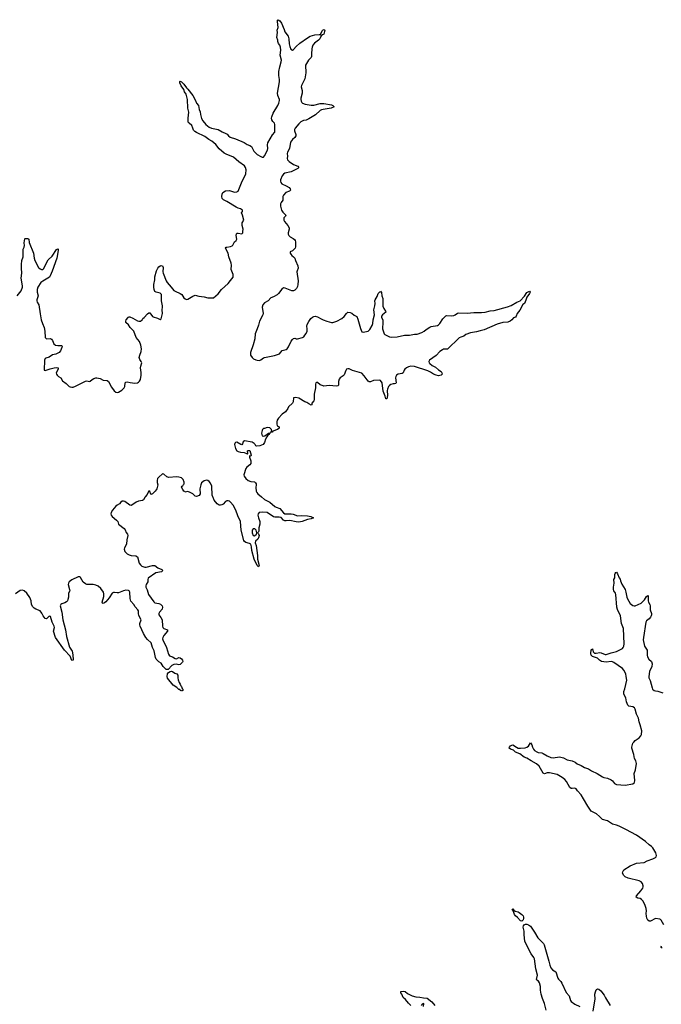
# Model space of a CAD drawing. Header units: inches. Extents: x 1384771 to 1534001, y 461348 to 645899.
# Tile 56 of 105: x 1495184 to 1505363, y 511947 to 527574. Entities that reach past the tile are written whole.
import ezdxf

# ---------------------------------------------------------------- set-up
doc = ezdxf.new("R2010")
doc.units = ezdxf.units.IN
doc.header["$MEASUREMENT"] = 0
for name, color, linetype in [('B4591', 7, 'Continuous'), ('B4592', 7, 'Continuous'), ('B5501', 7, 'Continuous'), ('B5502', 7, 'Continuous')]:
    doc.layers.add(name, color=color, linetype=linetype)

msp = doc.modelspace()

# ---------------------------------------------------------------- linework, layer by layer
at = {"layer": 'B4591', "color": 6, "elevation": 700}
for points in [[(1497176, 520000), (1497170, 519992), (1497148, 519952), (1497130, 519943), (1497070, 519931), (1497030, 519916), (1496965, 519870), (1496950, 519866), (1496930, 519869), (1496850, 519925), (1496830, 519932), (1496810, 519932), (1496790, 519918), (1496768, 519890), (1496730, 519871), (1496710, 519855), (1496657, 519790), (1496636, 519750), (1496632, 519730), (1496637, 519710), (1496650, 519690), (1496722, 519630), (1496739, 519610), (1496753, 519570), (1496840, 519500), (1496856, 519476), (1496873, 519433), (1496893, 519410), (1496898, 519390), (1496883, 519317), (1496880, 519250), (1496846, 519190), (1496842, 519170), (1496854, 519134), (1496890, 519096), (1496920, 519080), (1496952, 519072), (1497024, 519064), (1497050, 519050), (1497080, 518950), (1497100, 518920), (1497123, 518903), (1497170, 518886), (1497190, 518887), (1497290, 518913), (1497330, 518911), (1497375, 518875), (1497438, 518850), (1497454, 518830), (1497435, 518810), (1497344, 518796), (1497224, 518710), (1497215, 518690), (1497215, 518650), (1497190, 518610), (1497183, 518590), (1497187, 518570), (1497206, 518526), (1497229, 518450), (1497310, 518333), (1497330, 518317), (1497390, 518307), (1497417, 518297), (1497429, 518289), (1497442, 518270), (1497447, 518250), (1497442, 518218), (1497402, 518170), (1497390, 518150), (1497391, 518131), (1497425, 518085), (1497442, 518050), (1497448, 517950), (1497454, 517930), (1497470, 517914), (1497527, 517890), (1497530, 517870), (1497470, 517798), (1497453, 517770), (1497451, 517750), (1497455, 517730), (1497514, 517610), (1497545, 517505), (1497559, 517479), (1497610, 517464), (1497650, 517435), (1497670, 517432), (1497710, 517449), (1497730, 517445), (1497750, 517430), (1497765, 517410), (1497771, 517390), (1497764, 517376), (1497730, 517342), (1497710, 517336), (1497665, 517345), (1497630, 517342), (1497598, 517322), (1497538, 517262), (1497530, 517259), (1497510, 517262), (1497461, 517310), (1497430, 517361), (1497390, 517380), (1497350, 517425), (1497339, 517450), (1497317, 517557), (1497289, 517610), (1497270, 517685), (1497210, 517738), (1497185, 517770), (1497150, 517831), (1497097, 517950), (1497090, 517970), (1497090, 517990), (1497111, 518050), (1497076, 518116), (1497069, 518150), (1497068, 518190), (1497060, 518210), (1497014, 518254), (1496992, 518292), (1496946, 518346), (1496936, 518390), (1496931, 518490), (1496921, 518510), (1496910, 518517), (1496870, 518519), (1496828, 518512), (1496750, 518478), (1496730, 518476), (1496690, 518485), (1496670, 518483), (1496649, 518470), (1496602, 518398), (1496550, 518334), (1496530, 518317), (1496510, 518310), (1496496, 518316), (1496490, 518330), (1496518, 518422), (1496518, 518462), (1496512, 518490), (1496470, 518548), (1496430, 518583), (1496390, 518601), (1496350, 518612), (1496251, 518611), (1496230, 518618), (1496188, 518648), (1496150, 518720), (1496130, 518731), (1496110, 518729), (1496010, 518686), (1495968, 518652), (1495956, 518630), (1495955, 518610), (1495976, 518530), (1495977, 518510), (1495959, 518470), (1495960, 518410), (1495949, 518371), (1495940, 518350), (1495925, 518335), (1495900, 518320), (1495850, 518301), (1495834, 518290), (1495827, 518270), (1495853, 518173), (1495867, 518047), (1495911, 517890), (1495925, 517785), (1495976, 517616), (1496014, 517550), (1496021, 517530), (1496032, 517432), (1496030, 517410), (1496010, 517402), (1495982, 517470), (1495892, 517570), (1495751, 517771), (1495721, 517870), (1495735, 517930), (1495731, 517950), (1495701, 518010), (1495670, 518101), (1495650, 518109), (1495610, 518066), (1495590, 518070), (1495555, 518110), (1495534, 518154), (1495510, 518190), (1495440, 518220), (1495414, 518234), (1495390, 518256), (1495372, 518290), (1495366, 518350), (1495343, 518403), (1495297, 518470), (1495252, 518512), (1495230, 518519), (1495190, 518513), (1495118, 518462)], [(1499020, 520000), (1499070, 519957), (1499150, 519914), (1499230, 519849), (1499250, 519838), (1499310, 519816), (1499370, 519746), (1499390, 519731), (1499492, 519732), (1499525, 519725), (1499590, 519699), (1499650, 519704), (1499750, 519701), (1499801, 519690), (1499845, 519670), (1499808, 519652), (1499750, 519643), (1499665, 519610), (1499610, 519601), (1499570, 519602), (1499470, 519624), (1499410, 519618), (1499390, 519620), (1499369, 519630), (1499330, 519675), (1499299, 519679), (1499230, 519678), (1499210, 519683), (1499110, 519753), (1499030, 519758), (1498983, 519750), (1498966, 519730), (1498963, 519710), (1498970, 519670), (1498992, 519608), (1498995, 519570), (1498977, 519510), (1498976, 519464), (1498970, 519446), (1498954, 519430), (1498970, 519414), (1498983, 519390), (1498974, 519350), (1498960, 519330), (1498925, 519295), (1498920, 519270), (1498934, 519230), (1498954, 519070), (1498954, 519010), (1498981, 518910), (1498979, 518901), (1498970, 518892), (1498963, 518903), (1498950, 518910), (1498906, 519010), (1498866, 519150), (1498862, 519210), (1498850, 519249), (1498830, 519263), (1498770, 519275), (1498750, 519290), (1498740, 519310), (1498697, 519470), (1498687, 519610), (1498642, 519702), (1498615, 519790), (1498570, 519869), (1498530, 519918), (1498510, 519933), (1498490, 519937), (1498470, 519936), (1498450, 519928), (1498410, 519886), (1498390, 519873), (1498370, 519868), (1498350, 519871), (1498330, 519880), (1498319, 519890), (1498271, 519950), (1498252, 519990), (1498249, 520000)]]:
    msp.add_lwpolyline(points, dxfattribs=at)
for points in [[(1498890, 519493), (1498874, 519470), (1498871, 519450), (1498873, 519430), (1498886, 519390), (1498890, 519385), (1498910, 519381), (1498942, 519410), (1498948, 519432), (1498934, 519470), (1498912, 519492)], [(1497750, 516918), (1497745, 516925), (1497730, 516929), (1497722, 516942), (1497710, 516945), (1497677, 516977), (1497619, 517010), (1497530, 517125), (1497523, 517150), (1497530, 517190), (1497547, 517213), (1497570, 517230), (1497590, 517235), (1497610, 517231), (1497645, 517205), (1497675, 517190), (1497690, 517171), (1497690, 517130), (1497697, 517097), (1497712, 517052), (1497730, 517030), (1497741, 517001), (1497750, 516991), (1497760, 516960), (1497771, 516950), (1497770, 516926)]]:
    msp.add_lwpolyline(points, close=True, dxfattribs=at)
at = {"layer": 'B4592', "color": 6, "elevation": 700}
for points in [[(1495143, 523190), (1495209, 523270), (1495230, 523330), (1495230, 523350), (1495206, 523470), (1495220, 523550), (1495210, 523630), (1495212, 523690), (1495220, 523750), (1495239, 523810), (1495238, 523930), (1495256, 523964), (1495262, 523990), (1495256, 524030), (1495258, 524062), (1495266, 524094), (1495270, 524101), (1495277, 524103), (1495310, 524101), (1495330, 524090), (1495336, 524036), (1495400, 523870), (1495413, 523790), (1495425, 523750), (1495481, 523641), (1495510, 523619), (1495530, 523610), (1495550, 523610), (1495560, 523620), (1495637, 523763), (1495700, 523820), (1495770, 523927), (1495790, 523935), (1495796, 523930), (1495796, 523910), (1495773, 523790), (1495698, 523582), (1495667, 523510), (1495655, 523490), (1495632, 523470), (1495550, 523426), (1495518, 523402), (1495472, 523330), (1495462, 523290), (1495462, 523250), (1495476, 523190), (1495455, 523130), (1495455, 523110), (1495462, 523090), (1495488, 523048), (1495506, 522906), (1495526, 522810), (1495544, 522750), (1495572, 522690), (1495582, 522630), (1495589, 522529), (1495610, 522510), (1495670, 522513), (1495690, 522504), (1495704, 522484), (1495724, 522430), (1495750, 522411), (1495790, 522404), (1495843, 522403), (1495850, 522401), (1495856, 522390), (1495853, 522370), (1495830, 522318), (1495810, 522290), (1495756, 522264), (1495706, 522254), (1495650, 522216), (1495596, 522204), (1495585, 522195), (1495579, 522170), (1495572, 522010), (1495590, 522004), (1495665, 522035), (1495731, 522051), (1495770, 522054), (1495792, 522050), (1495796, 522030), (1495763, 521970), (1495767, 521950), (1495779, 521930), (1495801, 521910), (1495836, 521890), (1495864, 521844), (1495922, 521802), (1495970, 521755), (1495986, 521746), (1496010, 521742), (1496030, 521743), (1496070, 521759), (1496230, 521838), (1496250, 521841), (1496290, 521832), (1496303, 521837), (1496335, 521865), (1496361, 521879), (1496390, 521890), (1496410, 521892), (1496460, 521880), (1496510, 521853), (1496570, 521850), (1496593, 521830), (1496641, 521741), (1496685, 521685), (1496710, 521663), (1496730, 521659), (1496750, 521665), (1496804, 521696), (1496841, 521730), (1496849, 521750), (1496857, 521810), (1496870, 521823), (1496890, 521827), (1496935, 521815), (1497010, 521804), (1497050, 521810), (1497070, 521819), (1497085, 521835), (1497098, 521862), (1497112, 521930), (1497113, 521973), (1497100, 522050), (1497104, 522076), (1497118, 522110), (1497121, 522130), (1497113, 522150), (1497090, 522181), (1497080, 522210), (1497089, 522251), (1497111, 522309), (1497114, 522350), (1497106, 522410), (1497084, 522464), (1497032, 522530), (1496996, 522630), (1496936, 522690), (1496910, 522732), (1496869, 522770), (1496866, 522790), (1496873, 522810), (1496903, 522850), (1496910, 522856), (1496930, 522860), (1496978, 522838), (1497050, 522792), (1497073, 522787), (1497102, 522790), (1497129, 522810), (1497139, 522830), (1497157, 522850), (1497210, 522908), (1497230, 522922), (1497250, 522919), (1497290, 522865), (1497299, 522859), (1497370, 522839), (1497410, 522816), (1497430, 522825), (1497447, 522910), (1497444, 522970), (1497451, 523010), (1497451, 523030), (1497432, 523110), (1497436, 523190), (1497433, 523210), (1497424, 523224), (1497410, 523236), (1497350, 523250), (1497330, 523261), (1497317, 523290), (1497311, 523331), (1497311, 523370), (1497325, 523445), (1497327, 523493), (1497356, 523590), (1497376, 523630), (1497390, 523651), (1497410, 523668), (1497430, 523673), (1497450, 523667), (1497462, 523642), (1497455, 523570), (1497458, 523550), (1497508, 523428), (1497523, 523403), (1497589, 523330), (1497630, 523276), (1497650, 523264), (1497730, 523230), (1497754, 523210), (1497790, 523159), (1497810, 523143), (1497830, 523135), (1497850, 523136), (1497930, 523188), (1497970, 523202), (1498024, 523184), (1498110, 523178), (1498170, 523161), (1498230, 523157), (1498258, 523162), (1498330, 523222), (1498383, 523290), (1498490, 523387), (1498530, 523433), (1498568, 523490), (1498568, 523530), (1498541, 523610), (1498542, 523678), (1498538, 523710), (1498500, 523810), (1498490, 523870), (1498448, 523950), (1498458, 523962), (1498470, 523966), (1498530, 523973), (1498554, 523986), (1498563, 523997), (1498590, 524047), (1498617, 524070), (1498631, 524089), (1498617, 524150), (1498623, 524177), (1498635, 524185), (1498650, 524188), (1498710, 524175), (1498722, 524190), (1498726, 524210), (1498727, 524250), (1498713, 524310), (1498712, 524348), (1498742, 524390), (1498721, 524470), (1498701, 524510), (1498717, 524530), (1498719, 524550), (1498689, 524570), (1498650, 524581), (1498617, 524597), (1498470, 524688), (1498415, 524715), (1498397, 524737), (1498389, 524770), (1498396, 524804), (1498408, 524830), (1498450, 524857), (1498510, 524861), (1498590, 524838), (1498630, 524840), (1498649, 524851), (1498713, 525010), (1498755, 525090), (1498771, 525130), (1498776, 525190), (1498765, 525230), (1498750, 525252), (1498658, 525318), (1498578, 525390), (1498460, 525440), (1498430, 525457), (1498350, 525525), (1498295, 525595), (1498230, 525644), (1498186, 525670), (1498119, 525719), (1497990, 525782), (1497962, 525802), (1497943, 525823), (1497929, 525850), (1497913, 525893), (1497872, 525930), (1497859, 525950), (1497856, 526010), (1497866, 526106), (1497850, 526170), (1497844, 526310), (1497837, 526350), (1497823, 526390), (1497799, 526430), (1497787, 526467), (1497743, 526523), (1497725, 526570), (1497726, 526594), (1497730, 526597), (1497750, 526590), (1497790, 526550), (1497830, 526490), (1497852, 526472), (1497933, 526370), (1497974, 526294), (1497990, 526251), (1498019, 526210), (1498030, 526151), (1498046, 526110), (1498051, 526069), (1498070, 526006), (1498089, 525970), (1498139, 525910), (1498192, 525870), (1498228, 525850), (1498330, 525830), (1498395, 525795), (1498453, 525770), (1498475, 525755), (1498494, 525730), (1498521, 525710), (1498610, 525684), (1498743, 525623), (1498790, 525595), (1498837, 525577), (1498859, 525559), (1498900, 525490), (1498950, 525435), (1499010, 525402), (1499030, 525394), (1499050, 525393), (1499070, 525415), (1499117, 525503), (1499120, 525530), (1499115, 525590), (1499122, 525618), (1499196, 525744), (1499233, 525790), (1499234, 525910), (1499228, 525930), (1499199, 525959), (1499184, 525984), (1499180, 526010), (1499182, 526030), (1499207, 526090), (1499280, 526210), (1499297, 526250), (1499307, 526290), (1499304, 526310), (1499277, 526370), (1499274, 526410), (1499305, 526590), (1499305, 526625), (1499294, 526690), (1499297, 526750), (1499310, 526825), (1499334, 526906), (1499336, 526930), (1499314, 527010), (1499325, 527090), (1499320, 527140), (1499310, 527170), (1499290, 527198), (1499278, 527230), (1499279, 527250), (1499261, 527290), (1499274, 527370), (1499270, 527410), (1499284, 527450), (1499273, 527547), (1499276, 527564), (1499286, 527574), (1499310, 527555), (1499337, 527517), (1499379, 527419), (1499390, 527381), (1499443, 527310), (1499456, 527270), (1499461, 527190), (1499468, 527148), (1499486, 527106), (1499510, 527090), (1499530, 527101), (1499569, 527151), (1499630, 527204), (1499750, 527288), (1499790, 527310), (1499867, 527333), (1499937, 527337), (1499950, 527332), (1499990, 527404), (1500000, 527411)], [(1500000, 527340), (1499986, 527334), (1499964, 527316), (1499943, 527270), (1499925, 527250), (1499860, 527200), (1499837, 527170), (1499823, 527137), (1499817, 527110), (1499811, 527030), (1499814, 526990), (1499810, 526974), (1499767, 526933), (1499718, 526850), (1499721, 526730), (1499707, 526633), (1499653, 526530), (1499648, 526510), (1499663, 526450), (1499667, 526410), (1499645, 526330), (1499643, 526310), (1499650, 526279), (1499661, 526261), (1499673, 526250), (1499714, 526234), (1499810, 526220), (1499850, 526219), (1499950, 526244), (1500000, 526245)], [(1500000, 526148), (1499970, 526141), (1499950, 526131), (1499876, 526064), (1499770, 525998), (1499730, 525981), (1499685, 525975), (1499646, 525954), (1499610, 525923), (1499552, 525850), (1499542, 525830), (1499542, 525810), (1499566, 525750), (1499563, 525730), (1499550, 525702), (1499510, 525671), (1499478, 525630), (1499462, 525530), (1499431, 525469), (1499427, 525450), (1499434, 525410), (1499429, 525369), (1499432, 525350), (1499461, 525321), (1499530, 525274), (1499599, 525250), (1499612, 525230), (1499596, 525210), (1499490, 525160), (1499390, 525137), (1499370, 525121), (1499350, 525094), (1499324, 525030), (1499321, 525010), (1499325, 524990), (1499341, 524970), (1499410, 524939), (1499459, 524910), (1499477, 524890), (1499481, 524870), (1499465, 524855), (1499407, 524830), (1499367, 524790), (1499358, 524770), (1499358, 524710), (1499330, 524670), (1499324, 524650), (1499323, 524617), (1499335, 524550), (1499357, 524517), (1499407, 524470), (1499403, 524457), (1499376, 524430), (1499372, 524410), (1499376, 524390), (1499386, 524370), (1499438, 524310), (1499460, 524270), (1499459, 524250), (1499442, 524190), (1499444, 524170), (1499453, 524150), (1499475, 524130), (1499522, 524102), (1499544, 524084), (1499555, 524070), (1499562, 524050), (1499562, 523970), (1499553, 523950), (1499510, 523907), (1499477, 523890), (1499475, 523870), (1499484, 523850), (1499499, 523830), (1499530, 523812), (1499549, 523790), (1499558, 523750), (1499599, 523670), (1499604, 523630), (1499584, 523590), (1499580, 523570), (1499602, 523430), (1499599, 523370), (1499590, 523339), (1499573, 523307), (1499550, 523280), (1499530, 523270), (1499502, 523270), (1499394, 523314), (1499370, 523316), (1499343, 523297), (1499290, 523227), (1499270, 523209), (1499210, 523173), (1499170, 523158), (1499126, 523110), (1499070, 523078), (1499043, 523050), (1499031, 523010), (1499046, 522910), (1499043, 522890), (1498986, 522790), (1498973, 522727), (1498949, 522670), (1498922, 522590), (1498914, 522510), (1498890, 522413), (1498846, 522290), (1498845, 522250), (1498870, 522210), (1498894, 522190), (1498930, 522173), (1498952, 522168), (1498990, 522167), (1499010, 522176), (1499050, 522205), (1499070, 522213), (1499227, 522247), (1499307, 522273), (1499350, 522324), (1499410, 522340), (1499428, 522350), (1499450, 522380), (1499493, 522470), (1499510, 522496), (1499530, 522514), (1499550, 522519), (1499570, 522510), (1499590, 522510), (1499670, 522530), (1499690, 522543), (1499710, 522565), (1499730, 522595), (1499745, 522630), (1499746, 522670), (1499740, 522710), (1499745, 522735), (1499770, 522783), (1499803, 522830), (1499830, 522855), (1499850, 522862), (1499870, 522866), (1499910, 522856), (1499965, 522825), (1500000, 522811)], [(1500000, 521762), (1499950, 521781), (1499910, 521815), (1499890, 521816), (1499881, 521810), (1499875, 521790), (1499875, 521730), (1499854, 521630), (1499855, 521545), (1499850, 521526), (1499821, 521490), (1499816, 521464), (1499810, 521455), (1499770, 521475), (1499738, 521498), (1499707, 521510), (1499610, 521565), (1499564, 521576), (1499526, 521570), (1499525, 521510), (1499514, 521486), (1499449, 521431), (1499436, 521404), (1499401, 521350), (1499350, 521313), (1499290, 521249), (1499270, 521217), (1499262, 521190), (1499261, 521161), (1499270, 521130), (1499299, 521110), (1499301, 521090), (1499296, 521084), (1499276, 521070), (1499198, 521042), (1499190, 521030), (1499170, 521028), (1499170, 521031), (1499182, 521038), (1499179, 521070), (1499150, 521094), (1499110, 521100), (1499070, 521086), (1499050, 521084), (1499036, 521070), (1499028, 521052), (1499020, 521010), (1499031, 520970), (1499050, 520962), (1499072, 520968), (1499130, 521010), (1499156, 521016), (1499158, 521010), (1499141, 520999), (1499141, 520990), (1499122, 520978), (1499106, 520954), (1499085, 520915), (1499070, 520865), (1499044, 520830), (1498996, 520810), (1498944, 520804), (1498932, 520812), (1498922, 520830), (1498902, 520850), (1498870, 520870), (1498750, 520891), (1498730, 520876), (1498720, 520840), (1498710, 520827), (1498690, 520830), (1498630, 520870), (1498610, 520864), (1498603, 520857), (1498596, 520850), (1498590, 520830), (1498605, 520770), (1498630, 520733), (1498650, 520719), (1498688, 520708), (1498744, 520704), (1498774, 520694), (1498790, 520682), (1498797, 520683), (1498801, 520690), (1498799, 520730), (1498810, 520739), (1498835, 520735), (1498855, 520665), (1498850, 520649), (1498827, 520653), (1498828, 520632), (1498851, 520571), (1498853, 520547), (1498849, 520530), (1498833, 520507), (1498785, 520470), (1498771, 520450), (1498741, 520350), (1498743, 520330), (1498772, 520290), (1498810, 520260), (1498850, 520246), (1498910, 520240), (1498926, 520226), (1498934, 520210), (1498936, 520190), (1498930, 520150), (1498936, 520090), (1498944, 520070), (1498961, 520050), (1499020, 520000)], [(1498249, 520000), (1498239, 520030), (1498230, 520170), (1498210, 520216), (1498190, 520246), (1498170, 520263), (1498150, 520266), (1498110, 520254), (1498070, 520224), (1498055, 520190), (1498043, 520130), (1498048, 520050), (1498030, 520025), (1497988, 520008), (1497970, 520013), (1497930, 520047), (1497890, 520069), (1497850, 520084), (1497810, 520075), (1497805, 520085), (1497790, 520092), (1497770, 520115), (1497750, 520154), (1497755, 520170), (1497770, 520176), (1497785, 520195), (1497791, 520210), (1497793, 520233), (1497778, 520278), (1497750, 520305), (1497710, 520315), (1497670, 520318), (1497550, 520306), (1497518, 520318), (1497470, 520362), (1497450, 520364), (1497390, 520315), (1497370, 520290), (1497363, 520263), (1497362, 520230), (1497373, 520190), (1497358, 520130), (1497350, 520110), (1497335, 520090), (1497290, 520050), (1497270, 520039), (1497263, 520043), (1497250, 520088), (1497230, 520094), (1497204, 520036), (1497176, 520000)]]:
    msp.add_lwpolyline(points, dxfattribs=at)
at = {"layer": 'B5501', "color": 6, "elevation": 700}
for points in [[(1505401, 513210), (1505361, 513281), (1505352, 513292), (1505338, 513298), (1505270, 513307), (1505190, 513267), (1505170, 513269), (1505150, 513285), (1505134, 513314), (1505126, 513346), (1505124, 513390), (1505130, 513430), (1505122, 513470), (1505103, 513530), (1505068, 513590), (1505050, 513611), (1505030, 513625), (1504990, 513632), (1504964, 513650), (1504972, 513670), (1505041, 513750), (1505070, 513790), (1505076, 513810), (1505076, 513830), (1505063, 513863), (1505043, 513890), (1505010, 513908), (1504839, 513950), (1504790, 513970), (1504770, 513990), (1504750, 514030), (1504751, 514050), (1504770, 514083), (1504870, 514146), (1504970, 514186), (1505090, 514200), (1505137, 514223), (1505230, 514255), (1505270, 514278), (1505282, 514290), (1505286, 514310), (1505276, 514350), (1505230, 514430), (1505210, 514450), (1505170, 514477), (1505112, 514532), (1504972, 514632), (1504803, 514723), (1504695, 514775), (1504652, 514792), (1504588, 514808), (1504510, 514860), (1504430, 514878), (1504382, 514930), (1504334, 514970), (1504253, 515013), (1504196, 515090), (1504130, 515210), (1504090, 515270), (1504034, 515334), (1504010, 515368), (1503990, 515376), (1503950, 515372), (1503934, 515374), (1503911, 515390), (1503861, 515481), (1503830, 515516), (1503790, 515548), (1503710, 515593), (1503590, 515622), (1503550, 515619), (1503510, 515607), (1503490, 515615), (1503426, 515726), (1503385, 515765), (1503298, 515810), (1503230, 515855), (1503190, 515870), (1503121, 515921), (1503050, 515949), (1503018, 515978), (1502970, 515995), (1502952, 516010), (1502954, 516030), (1502970, 516049), (1502990, 516060), (1503010, 516064), (1503066, 516026), (1503094, 516014), (1503130, 516010), (1503202, 516018), (1503231, 516029), (1503254, 516046), (1503290, 516099), (1503310, 516063), (1503317, 516030), (1503334, 515994), (1503350, 515977), (1503390, 515954), (1503410, 515945), (1503470, 515936), (1503489, 515929), (1503550, 515889), (1503610, 515864), (1503650, 515859), (1503750, 515875), (1503810, 515859), (1503870, 515827), (1503950, 515813), (1503997, 515790), (1504030, 515765), (1504090, 515739), (1504143, 515703), (1504210, 515683), (1504255, 515655), (1504345, 515610), (1504430, 515557), (1504450, 515548), (1504510, 515535), (1504570, 515510), (1504590, 515493), (1504621, 515450), (1504650, 515435), (1504790, 515425), (1504910, 515448), (1504937, 515470), (1504943, 515497), (1504932, 515610), (1504955, 515670), (1504967, 515770), (1504958, 515810), (1504936, 515850), (1504926, 515910), (1504895, 516010), (1504895, 516030), (1504914, 516090), (1504926, 516110), (1504950, 516133), (1505010, 516174), (1505041, 516210), (1505050, 516231), (1505052, 516288), (1505030, 516385), (1505010, 516430), (1505001, 516490), (1504970, 516550), (1504947, 516630), (1504936, 516650), (1504910, 516667), (1504850, 516681), (1504834, 516694), (1504813, 516750), (1504800, 516810), (1504770, 516870), (1504767, 516910), (1504785, 516955), (1504814, 517090), (1504808, 517150), (1504798, 517190), (1504771, 517250), (1504750, 517277), (1504610, 517373), (1504590, 517384), (1504570, 517387), (1504490, 517377), (1504416, 517390), (1504383, 517410), (1504350, 517441), (1504270, 517467), (1504252, 517490), (1504246, 517514), (1504250, 517571), (1504270, 517591), (1504283, 517543), (1504302, 517522), (1504330, 517521), (1504390, 517531), (1504410, 517527), (1504470, 517498), (1504490, 517499), (1504570, 517528), (1504650, 517545), (1504745, 517595), (1504760, 517610), (1504770, 517631), (1504774, 517666), (1504762, 517910), (1504732, 517990), (1504717, 518110), (1504670, 518215), (1504659, 518250), (1504644, 518450), (1504637, 518470), (1504610, 518510), (1504605, 518530), (1504604, 518570), (1504615, 518630), (1504612, 518688), (1504625, 518715), (1504624, 518770), (1504630, 518786), (1504640, 518800), (1504650, 518803), (1504670, 518781), (1504696, 518716), (1504710, 518696), (1504715, 518670), (1504737, 518617), (1504790, 518530), (1504803, 518490), (1504817, 518410), (1504825, 518385), (1504870, 518310), (1504910, 518275), (1504930, 518270), (1504950, 518273), (1505044, 518316), (1505095, 518365), (1505130, 518422), (1505150, 518435), (1505155, 518430), (1505154, 518350), (1505159, 518330), (1505181, 518290), (1505186, 518270), (1505188, 518210), (1505208, 518150), (1505208, 518130), (1505204, 518110), (1505190, 518090), (1505170, 518067), (1505128, 518032), (1505116, 518010), (1505079, 517770), (1505078, 517730), (1505095, 517630), (1505138, 517570), (1505137, 517490), (1505143, 517463), (1505165, 517425), (1505206, 517386), (1505219, 517350), (1505213, 517307), (1505178, 517230), (1505164, 517150), (1505166, 517130), (1505186, 517086), (1505216, 516970), (1505225, 516950), (1505250, 516928), (1505270, 516921), (1505310, 516918), (1505390, 516889)], [(1503534, 511854), (1503510, 511962), (1503479, 512039), (1503458, 512110), (1503445, 512170), (1503444, 512230), (1503429, 512289), (1503413, 512313), (1503388, 512330), (1503383, 512343), (1503398, 512410), (1503370, 512510), (1503352, 512670), (1503343, 512690), (1503300, 512750), (1503259, 512819), (1503200, 512950), (1503187, 513050), (1503185, 513110), (1503171, 513170), (1503177, 513190), (1503190, 513207), (1503210, 513217), (1503230, 513218), (1503255, 513210), (1503290, 513185), (1503350, 513094), (1503403, 513003), (1503492, 512912), (1503506, 512890), (1503581, 512630), (1503593, 512570), (1503610, 512528), (1503635, 512495), (1503690, 512464), (1503722, 512362), (1503730, 512348), (1503768, 512308), (1503784, 512284), (1503855, 512135), (1503899, 512079), (1503922, 512010), (1503934, 511994), (1503990, 511948), (1504072, 511910)], [(1505376, 512836), (1505363, 512850), (1505361, 512861), (1505364, 512876)], [(1501390, 511927), (1501350, 511964), (1501306, 512026), (1501270, 512054), (1501248, 512108), (1501230, 512127), (1501230, 512152), (1501270, 512155), (1501298, 512150), (1501336, 512116), (1501410, 512079), (1501470, 512066), (1501530, 512063), (1501590, 512049), (1501650, 512044), (1501724, 511984), (1501770, 511928)], [(1504284, 511836), (1504305, 511970), (1504313, 512030), (1504311, 512110), (1504317, 512143), (1504330, 512178), (1504337, 512183), (1504350, 512191), (1504370, 512186), (1504402, 512162), (1504459, 512090), (1504479, 512050), (1504553, 511930)], [(1501590, 511914), (1501594, 511954), (1501590, 511961), (1501570, 511951), (1501554, 511926)]]:
    msp.add_lwpolyline(points, dxfattribs=at)
msp.add_lwpolyline([(1503150, 513269), (1503130, 513273), (1503084, 513324), (1503050, 513351), (1503036, 513370), (1503018, 513418), (1503008, 513430), (1502999, 513450), (1503003, 513457), (1503010, 513461), (1503021, 513441), (1503045, 513425), (1503090, 513415), (1503110, 513403), (1503152, 513370), (1503169, 513350), (1503178, 513330), (1503179, 513310), (1503170, 513290)], close=True, dxfattribs=at)
at = {"layer": 'B5502', "color": 6, "elevation": 700}
for points in [[(1500000, 527411), (1500010, 527418), (1500023, 527410), (1500010, 527344), (1500000, 527340)], [(1500000, 526245), (1500010, 526245), (1500130, 526221), (1500153, 526210), (1500174, 526190), (1500123, 526170), (1500030, 526156), (1500000, 526148)], [(1500000, 522811), (1500056, 522790), (1500130, 522770), (1500150, 522769), (1500217, 522790), (1500297, 522830), (1500330, 522864), (1500367, 522913), (1500390, 522930), (1500426, 522926), (1500454, 522914), (1500490, 522884), (1500530, 522861), (1500550, 522819), (1500590, 522674), (1500610, 522622), (1500634, 522614), (1500710, 522629), (1500730, 522644), (1500741, 522659), (1500777, 522723), (1500786, 522750), (1500792, 522810), (1500813, 522890), (1500804, 522970), (1500819, 523030), (1500822, 523070), (1500818, 523110), (1500823, 523130), (1500857, 523183), (1500873, 523230), (1500890, 523252), (1500904, 523256), (1500910, 523263), (1500923, 523243), (1500930, 523190), (1500945, 523150), (1500947, 523027), (1500960, 522990), (1500989, 522950), (1500990, 522930), (1500938, 522890), (1500923, 522870), (1500924, 522850), (1500943, 522810), (1500946, 522790), (1500947, 522750), (1500938, 522690), (1500941, 522670), (1500968, 522588), (1500977, 522577), (1501050, 522541), (1501090, 522533), (1501170, 522539), (1501290, 522569), (1501370, 522568), (1501450, 522583), (1501490, 522585), (1501565, 522610), (1501600, 522630), (1501630, 522655), (1501690, 522695), (1501710, 522704), (1501810, 522723), (1501830, 522730), (1501850, 522750), (1501895, 522825), (1501947, 522873), (1501962, 522878), (1502030, 522875), (1502070, 522879), (1502092, 522888), (1502130, 522917), (1502150, 522922), (1502282, 522918), (1502390, 522927), (1502510, 522927), (1502570, 522932), (1502650, 522951), (1502710, 522960), (1502924, 523016), (1502980, 523040), (1503070, 523091), (1503100, 523100), (1503126, 523114), (1503195, 523185), (1503230, 523244), (1503270, 523263), (1503281, 523250), (1503273, 523227), (1503230, 523170), (1503216, 523124), (1503191, 523070), (1503168, 523052), (1503117, 522963), (1503078, 522910), (1503063, 522870), (1503050, 522854), (1503020, 522840), (1502994, 522810), (1502967, 522790), (1502930, 522776), (1502850, 522766), (1502757, 522743), (1502555, 522650), (1502490, 522638), (1502430, 522621), (1502335, 522605), (1502262, 522578), (1502230, 522550), (1502183, 522537), (1502157, 522523), (1502104, 522470), (1502022, 522398), (1501984, 522356), (1501970, 522347), (1501910, 522343), (1501890, 522335), (1501850, 522307), (1501790, 522246), (1501683, 522170), (1501673, 522150), (1501679, 522130), (1501690, 522118), (1501730, 522087), (1501779, 522059), (1501830, 522015), (1501869, 521990), (1501882, 521970), (1501885, 521950), (1501870, 521930), (1501830, 521922), (1501790, 521930), (1501750, 521947), (1501702, 521982), (1501661, 522001), (1501450, 522068), (1501390, 522075), (1501350, 522065), (1501319, 522050), (1501295, 522030), (1501283, 522010), (1501270, 521968), (1501250, 521958), (1501190, 521949), (1501163, 521930), (1501151, 521910), (1501148, 521890), (1501156, 521810), (1501150, 521798), (1501130, 521793), (1501110, 521795), (1501074, 521786), (1501051, 521769), (1501037, 521750), (1501018, 521710), (1501015, 521690), (1501018, 521610), (1501010, 521554), (1500995, 521555), (1500990, 521555), (1500981, 521601), (1500950, 521678), (1500933, 521810), (1500908, 521848), (1500890, 521855), (1500795, 521845), (1500750, 521828), (1500730, 521825), (1500710, 521837), (1500650, 521923), (1500610, 521962), (1500576, 521976), (1500464, 522004), (1500410, 522033), (1500390, 522035), (1500371, 522030), (1500356, 522004), (1500330, 521938), (1500317, 521923), (1500268, 521892), (1500254, 521870), (1500243, 521830), (1500243, 521777), (1500236, 521764), (1500210, 521760), (1500094, 521766), (1500010, 521758), (1500000, 521762)]]:
    msp.add_lwpolyline(points, dxfattribs=at)

doc.saveas('drawing.dxf')
